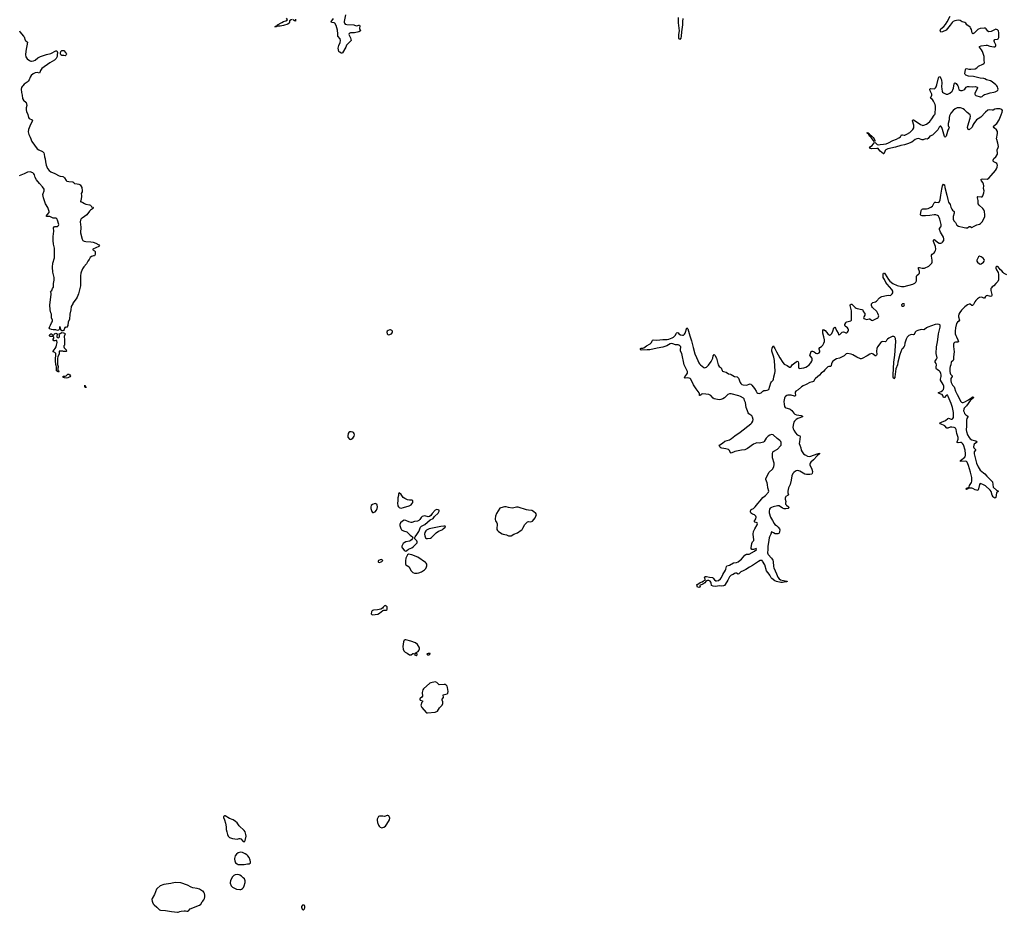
# Model space of a CAD drawing. Header units: inches. Extents: x 1449224 to 1618377, y 389895 to 532950.
# Tile 80 of 105: x 1565725 to 1588731, y 446550 to 467414. Entities that reach past the tile are written whole.
import ezdxf

# ---------------------------------------------------------------- set-up
doc = ezdxf.new("R2010")
doc.units = ezdxf.units.IN
doc.header["$MEASUREMENT"] = 0
for name, color, linetype in [('B5464', 7, 'Continuous'), ('B5465', 7, 'Continuous'), ('B5466', 7, 'Continuous'), ('B5474', 7, 'Continuous'), ('B5475', 7, 'Continuous'), ('B5476', 7, 'Continuous'), ('B5485', 7, 'Continuous'), ('B5486', 7, 'Continuous')]:
    doc.layers.add(name, color=color, linetype=linetype)

msp = doc.modelspace()

# ---------------------------------------------------------------- linework, layer by layer
at = {"layer": 'B5464', "color": 6, "elevation": 600}
msp.add_lwpolyline([(1570000, 447047), (1569930, 447092), (1569873, 447107), (1569770, 447119), (1569730, 447135), (1569645, 447185), (1569490, 447239), (1569356, 447244), (1569259, 447221), (1569090, 447199), (1569009, 447171), (1568936, 447110), (1568920, 447090), (1568878, 446970), (1568823, 446877), (1568815, 446850), (1568818, 446810), (1568826, 446790), (1568846, 446750), (1568865, 446725), (1568932, 446670), (1568990, 446610), (1569018, 446598), (1569130, 446589), (1569270, 446566), (1569410, 446550), (1569430, 446552), (1569470, 446569), (1569501, 446579), (1569570, 446586), (1569603, 446583), (1569630, 446575), (1569650, 446576), (1569670, 446588), (1569710, 446630), (1569730, 446643), (1569790, 446660), (1569930, 446715), (1569957, 446743), (1569988, 446792), (1570000, 446806)], dxfattribs=at)
at = {"layer": 'B5465', "color": 6, "elevation": 500}
for points in [[(1566763, 460000), (1566762, 459990), (1566776, 459950), (1566773, 459827), (1566771, 459809), (1566758, 459790), (1566756, 459770), (1566761, 459741), (1566810, 459698), (1566815, 459670), (1566810, 459658), (1566750, 459658), (1566730, 459666), (1566650, 459666), (1566645, 459655), (1566644, 459596), (1566617, 459543), (1566607, 459493), (1566611, 459351), (1566622, 459310), (1566622, 459290), (1566614, 459270), (1566614, 459230), (1566630, 459214), (1566642, 459190), (1566630, 459178), (1566606, 459190), (1566589, 459209), (1566589, 459290), (1566577, 459337), (1566569, 459350), (1566559, 459450), (1566569, 459610), (1566550, 459638), (1566506, 459650), (1566506, 459670), (1566554, 459726), (1566577, 459770), (1566589, 459810), (1566597, 459870), (1566595, 459910), (1566590, 459915), (1566570, 459918), (1566550, 459908), (1566526, 459910), (1566506, 459930), (1566506, 459950), (1566526, 459970), (1566526, 459990), (1566516, 460000)], [(1566595, 460000), (1566594, 459990), (1566610, 459982), (1566630, 459981), (1566650, 459992), (1566653, 460000)]]:
    msp.add_lwpolyline(points, dxfattribs=at)
for points in [[(1566810, 459035), (1566770, 459044), (1566748, 459050), (1566728, 459070), (1566750, 459082), (1566784, 459084), (1566810, 459091), (1566850, 459125), (1566870, 459125), (1566895, 459110), (1566911, 459090), (1566898, 459070), (1566850, 459041)], [(1567270, 458806), (1567262, 458822), (1567250, 458826), (1567246, 458870), (1567251, 458870), (1567252, 458852), (1567258, 458838), (1567270, 458834)]]:
    msp.add_lwpolyline(points, close=True, dxfattribs=at)
at = {"layer": 'B5466', "color": 6, "elevation": 500}
for points in [[(1565719, 467150), (1565729, 467130), (1565815, 467030), (1565827, 467010), (1565856, 466936), (1565870, 466919), (1565910, 466890), (1565865, 466675), (1565860, 466590), (1565868, 466548), (1565883, 466523), (1565902, 466502), (1565958, 466458), (1565985, 466445), (1566002, 466442), (1566050, 466451), (1566084, 466470), (1566150, 466519), (1566210, 466557), (1566350, 466599), (1566450, 466622), (1566570, 466684), (1566590, 466687), (1566612, 466650), (1566600, 466590), (1566599, 466550), (1566580, 466510), (1566536, 466470), (1566430, 466405), (1566243, 466270), (1566215, 466230), (1566199, 466181), (1566190, 466165), (1566130, 466177), (1566090, 466170), (1566043, 466150), (1565994, 466110), (1565970, 466070), (1565948, 466010), (1565925, 465975), (1565898, 465950), (1565830, 465904), (1565795, 465870), (1565781, 465850), (1565770, 465827), (1565763, 465790), (1565767, 465710), (1565780, 465650), (1565790, 465570), (1565813, 465530), (1565875, 465475), (1565888, 465450), (1565890, 465410), (1565879, 465350), (1565878, 465310), (1565888, 465270), (1565918, 465198), (1565934, 465130), (1565950, 465107), (1566013, 465070), (1566022, 465050), (1565974, 464966), (1565933, 464850), (1565926, 464794), (1565935, 464730), (1565968, 464668), (1566009, 464570), (1566132, 464392), (1566169, 464369), (1566259, 464330), (1566290, 464301), (1566300, 464270), (1566307, 464210), (1566321, 464161), (1566327, 464093), (1566342, 464010), (1566372, 463932), (1566410, 463889), (1566455, 463855), (1566550, 463820), (1566650, 463764), (1566670, 463757), (1566730, 463747), (1566750, 463737), (1566774, 463714), (1566810, 463658), (1566830, 463639), (1566871, 463629), (1566970, 463627), (1566990, 463611), (1566995, 463595), (1567005, 463585), (1567070, 463581), (1567110, 463572), (1567141, 463550), (1567157, 463530), (1567175, 463490), (1567186, 463410), (1567184, 463390), (1567160, 463350), (1567168, 463308), (1567169, 463271), (1567154, 463186), (1567143, 463170), (1567144, 463164), (1567150, 463158), (1567170, 463159), (1567204, 463144), (1567238, 463118), (1567270, 463101), (1567354, 463090), (1567380, 463080), (1567391, 463070), (1567403, 463043), (1567434, 463030), (1567442, 463022), (1567445, 463010), (1567426, 462990), (1567379, 462961), (1567359, 462941), (1567292, 462850), (1567182, 462778), (1567162, 462758), (1567144, 462730), (1567137, 462690), (1567154, 462566), (1567147, 462430), (1567186, 462286), (1567204, 462250), (1567230, 462235), (1567270, 462227), (1567390, 462221), (1567445, 462210), (1567505, 462190), (1567572, 462150), (1567591, 462130), (1567572, 462110), (1567434, 462050), (1567438, 462038), (1567453, 462033), (1567458, 462018), (1567473, 462013), (1567492, 461992), (1567492, 461928), (1567470, 461898), (1567450, 461898), (1567400, 461880), (1567370, 461858), (1567346, 461810), (1567315, 461770), (1567286, 461710), (1567225, 461635), (1567195, 461590), (1567158, 461510), (1567150, 461490), (1567143, 461430), (1567147, 461190), (1567114, 461070), (1567102, 461010), (1567070, 460926), (1567048, 460890), (1566966, 460790), (1566966, 460770), (1566925, 460710), (1566922, 460630), (1566897, 460530), (1566888, 460410), (1566859, 460350), (1566850, 460268), (1566830, 460226), (1566810, 460218), (1566790, 460226), (1566778, 460222), (1566764, 460170), (1566750, 460152), (1566730, 460138), (1566710, 460139), (1566689, 460170), (1566670, 460246), (1566653, 460227), (1566652, 460192), (1566644, 460170), (1566630, 460156), (1566610, 460152), (1566570, 460161), (1566510, 460162), (1566470, 460170), (1566429, 460190), (1566415, 460210), (1566419, 460230), (1566446, 460274), (1566467, 460330), (1566485, 460350), (1566493, 460370), (1566492, 460390), (1566470, 460448), (1566466, 460470), (1566469, 460530), (1566450, 460566), (1566436, 460630), (1566430, 460750), (1566461, 460990), (1566458, 461018), (1566447, 461050), (1566449, 461070), (1566473, 461087), (1566492, 461130), (1566515, 461165), (1566518, 461190), (1566512, 461250), (1566531, 461329), (1566531, 461391), (1566502, 461510), (1566490, 461630), (1566500, 461720), (1566535, 461845), (1566541, 461930), (1566542, 462070), (1566516, 462170), (1566505, 462250), (1566506, 462346), (1566520, 462470), (1566519, 462550), (1566530, 462576), (1566550, 462581), (1566590, 462579), (1566610, 462583), (1566630, 462602), (1566636, 462630), (1566610, 462725), (1566590, 462759), (1566570, 462773), (1566530, 462771), (1566510, 462775), (1566430, 462812), (1566390, 462816), (1566370, 462810), (1566349, 462810), (1566353, 462830), (1566366, 462850), (1566412, 462908), (1566417, 462930), (1566381, 463021), (1566330, 463113), (1566281, 463250), (1566267, 463330), (1566271, 463350), (1566295, 463410), (1566294, 463450), (1566258, 463510), (1566190, 463584), (1566121, 463670), (1566090, 463724), (1566070, 463790), (1566054, 463814), (1566032, 463832), (1565970, 463854), (1565910, 463850), (1565828, 463810), (1565713, 463767)], [(1566516, 460000), (1566510, 460006), (1566430, 460006), (1566418, 460030), (1566430, 460052), (1566451, 460071), (1566472, 460070), (1566494, 460050), (1566498, 460038), (1566510, 460034), (1566530, 460054), (1566538, 460070), (1566570, 460086), (1566602, 460070), (1566595, 460000)], [(1566653, 460000), (1566656, 460010), (1566655, 460035), (1566646, 460070), (1566670, 460079), (1566710, 460103), (1566750, 460098), (1566770, 460090), (1566790, 460070), (1566764, 460010), (1566763, 460000)]]:
    msp.add_lwpolyline(points, dxfattribs=at)
msp.add_lwpolyline([(1566790, 466570), (1566757, 466577), (1566710, 466573), (1566690, 466589), (1566680, 466610), (1566677, 466630), (1566688, 466671), (1566706, 466690), (1566730, 466696), (1566754, 466694), (1566798, 466650), (1566811, 466630), (1566816, 466610), (1566811, 466589)], close=True, dxfattribs=at)
at = {"layer": 'B5474', "color": 6, "elevation": 600}
for points in [[(1570510, 448809), (1570499, 448801), (1570491, 448790), (1570491, 448770), (1570514, 448714), (1570536, 448636), (1570547, 448550), (1570548, 448488), (1570568, 448430), (1570577, 448370), (1570595, 448330), (1570612, 448312), (1570630, 448300), (1570699, 448279), (1570810, 448262), (1570850, 448276), (1570870, 448276), (1570890, 448264), (1570950, 448203), (1570970, 448201), (1570986, 448214), (1570995, 448230), (1571014, 448330), (1571011, 448370), (1570992, 448430), (1570970, 448461), (1570855, 448570), (1570805, 448645), (1570770, 448676), (1570712, 448710), (1570624, 448744), (1570530, 448806)], [(1574330, 448815), (1574310, 448814), (1574250, 448793), (1574210, 448799), (1574130, 448796), (1574110, 448789), (1574090, 448762), (1574077, 448730), (1574074, 448706), (1574088, 448648), (1574111, 448591), (1574126, 448566), (1574150, 448541), (1574190, 448527), (1574230, 448537), (1574270, 448567), (1574305, 448610), (1574369, 448710), (1574374, 448754), (1574362, 448790), (1574349, 448809)], [(1570890, 447955), (1570830, 447938), (1570791, 447910), (1570759, 447870), (1570741, 447810), (1570741, 447790), (1570750, 447752), (1570771, 447710), (1570804, 447684), (1570830, 447671), (1570865, 447665), (1570890, 447668), (1570970, 447670), (1571050, 447684), (1571090, 447683), (1571110, 447698), (1571117, 447710), (1571119, 447730), (1571109, 447770), (1571084, 447830), (1571055, 447870), (1571030, 447894), (1570990, 447918), (1570930, 447946)], [(1570812, 447432), (1570770, 447430), (1570756, 447424), (1570730, 447409), (1570692, 447368), (1570654, 447290), (1570644, 447250), (1570646, 447230), (1570668, 447170), (1570698, 447138), (1570790, 447090), (1570870, 447082), (1570890, 447082), (1570910, 447088), (1570935, 447105), (1570952, 447130), (1570970, 447170), (1570992, 447250), (1570991, 447290), (1570986, 447310), (1570976, 447330), (1570950, 447358), (1570910, 447392), (1570870, 447416), (1570850, 447425)], [(1572350, 446719), (1572330, 446715), (1572313, 446690), (1572313, 446670), (1572325, 446625), (1572330, 446616), (1572350, 446611), (1572370, 446624), (1572388, 446652), (1572390, 446693), (1572380, 446710), (1572370, 446716)]]:
    msp.add_lwpolyline(points, close=True, dxfattribs=at)
msp.add_lwpolyline([(1570000, 446806), (1570030, 446841), (1570042, 446870), (1570050, 446910), (1570050, 446950), (1570045, 446990), (1570030, 447023), (1570010, 447041), (1570000, 447047)], dxfattribs=at)
at = {"layer": 'B5475', "color": 6, "elevation": 600}
for points in [[(1573470, 457784), (1573441, 457779), (1573417, 457763), (1573402, 457738), (1573390, 457690), (1573391, 457670), (1573396, 457656), (1573430, 457608), (1573450, 457599), (1573470, 457606), (1573510, 457635), (1573526, 457654), (1573540, 457680), (1573546, 457710), (1573541, 457741), (1573525, 457765), (1573510, 457776)], [(1574590, 456358), (1574582, 456350), (1574576, 456324), (1574577, 456290), (1574564, 456236), (1574564, 456170), (1574555, 456110), (1574564, 456050), (1574573, 456030), (1574592, 456012), (1574610, 456001), (1574637, 455997), (1574690, 456009), (1574826, 456054), (1574870, 456076), (1574890, 456095), (1574909, 456130), (1574915, 456150), (1574913, 456170), (1574890, 456183), (1574830, 456184), (1574790, 456190), (1574721, 456221), (1574686, 456246), (1574635, 456315)], [(1574030, 456102), (1574010, 456098), (1573970, 456084), (1573941, 456059), (1573927, 456030), (1573930, 455985), (1573955, 455915), (1573970, 455899), (1573990, 455896), (1574010, 455901), (1574030, 455912), (1574061, 455950), (1574079, 455990), (1574089, 456029), (1574079, 456070), (1574067, 456087), (1574050, 456099)], [(1577050, 456026), (1576970, 456004), (1576947, 455993), (1576903, 455937), (1576868, 455872), (1576844, 455810), (1576833, 455750), (1576832, 455730), (1576840, 455700), (1576875, 455650), (1576883, 455630), (1576884, 455610), (1576870, 455530), (1576877, 455497), (1576892, 455472), (1576912, 455452), (1576996, 455396), (1577025, 455385), (1577097, 455370), (1577150, 455349), (1577190, 455346), (1577210, 455353), (1577270, 455387), (1577358, 455422), (1577441, 455479), (1577462, 455498), (1577484, 455530), (1577530, 455616), (1577590, 455676), (1577610, 455682), (1577670, 455676), (1577711, 455689), (1577770, 455770), (1577788, 455810), (1577797, 455850), (1577788, 455870), (1577730, 455918), (1577690, 455940), (1577610, 455951), (1577570, 455961), (1577370, 456022), (1577330, 456023), (1577270, 456005), (1577230, 456000), (1577150, 456010), (1577090, 456024)], [(1575470, 455962), (1575434, 455946), (1575366, 455870), (1575335, 455825), (1575302, 455798), (1575270, 455796), (1575190, 455815), (1575130, 455801), (1575102, 455778), (1575071, 455730), (1575050, 455710), (1575024, 455696), (1574950, 455683), (1574890, 455658), (1574870, 455658), (1574815, 455675), (1574750, 455711), (1574710, 455715), (1574670, 455695), (1574621, 455650), (1574605, 455615), (1574607, 455590), (1574630, 455519), (1574650, 455491), (1574690, 455468), (1574770, 455445), (1574846, 455366), (1574901, 455330), (1574911, 455310), (1574906, 455290), (1574882, 455258), (1574850, 455235), (1574830, 455224), (1574750, 455209), (1574710, 455189), (1574688, 455170), (1574654, 455110), (1574651, 455090), (1574659, 455070), (1574710, 455014), (1574730, 454999), (1574750, 454995), (1574770, 455006), (1574810, 455042), (1574889, 455070), (1574930, 455098), (1574997, 455170), (1575009, 455190), (1575013, 455210), (1575005, 455230), (1574961, 455281), (1574957, 455310), (1574965, 455330), (1575002, 455378), (1575048, 455452), (1575090, 455556), (1575110, 455576), (1575190, 455615), (1575320, 455720), (1575390, 455756), (1575421, 455799), (1575502, 455878), (1575522, 455910), (1575528, 455930), (1575526, 455950), (1575500, 455960)], [(1575635, 455575), (1575562, 455570), (1575290, 455510), (1575230, 455486), (1575212, 455468), (1575191, 455430), (1575186, 455390), (1575194, 455350), (1575210, 455307), (1575230, 455291), (1575250, 455288), (1575322, 455298), (1575350, 455312), (1575417, 455383), (1575459, 455421), (1575510, 455458), (1575597, 455490), (1575623, 455517), (1575668, 455550), (1575678, 455570), (1575670, 455574)], [(1574810, 454919), (1574790, 454902), (1574748, 454830), (1574736, 454764), (1574739, 454690), (1574751, 454670), (1574822, 454622), (1574863, 454543), (1574910, 454496), (1574950, 454480), (1575010, 454479), (1575050, 454485), (1575113, 454510), (1575181, 454559), (1575213, 454590), (1575234, 454626), (1575238, 454650), (1575235, 454690), (1575226, 454710), (1575209, 454730), (1575031, 454851), (1574890, 454902)], [(1574170, 454793), (1574150, 454789), (1574112, 454770), (1574102, 454750), (1574104, 454744), (1574112, 454732), (1574130, 454726), (1574170, 454739), (1574189, 454750), (1574209, 454770), (1574202, 454782)], [(1574270, 453718), (1574250, 453715), (1574230, 453698), (1574221, 453679), (1574201, 453659), (1574161, 453639), (1574082, 453618), (1573993, 453613), (1573970, 453604), (1573954, 453590), (1573943, 453570), (1573939, 453530), (1573950, 453511), (1573970, 453504), (1574030, 453508), (1574090, 453522), (1574130, 453541), (1574210, 453605), (1574230, 453612), (1574290, 453612), (1574308, 453630), (1574314, 453646), (1574315, 453670), (1574308, 453690), (1574290, 453708)], [(1574750, 452918), (1574730, 452916), (1574712, 452908), (1574693, 452870), (1574681, 452761), (1574684, 452704), (1574702, 452662), (1574734, 452634), (1574776, 452610), (1574831, 452570), (1574855, 452565), (1574873, 452567), (1574910, 452597), (1574930, 452601), (1574954, 452594), (1574951, 452570), (1574970, 452557), (1574990, 452556), (1575010, 452567), (1575015, 452575), (1575009, 452589), (1574978, 452598), (1574966, 452610), (1575034, 452646), (1575052, 452668), (1575069, 452710), (1575069, 452730), (1575061, 452750), (1575018, 452810), (1574970, 452848), (1574866, 452886)], [(1575302, 452602), (1575270, 452602), (1575239, 452590), (1575250, 452569), (1575290, 452569), (1575318, 452590), (1575316, 452596)], [(1575430, 451939), (1575330, 451914), (1575310, 451904), (1575158, 451770), (1575146, 451750), (1575131, 451690), (1575134, 451606), (1575119, 451581), (1575090, 451555), (1575074, 451550), (1575072, 451530), (1575082, 451510), (1575090, 451505), (1575130, 451496), (1575138, 451490), (1575139, 451470), (1575117, 451443), (1575104, 451410), (1575100, 451390), (1575103, 451370), (1575120, 451340), (1575221, 451221), (1575230, 451214), (1575250, 451210), (1575430, 451228), (1575487, 451253), (1575514, 451290), (1575535, 451330), (1575595, 451390), (1575609, 451430), (1575615, 451470), (1575594, 451510), (1575597, 451530), (1575629, 451570), (1575618, 451630), (1575650, 451645), (1575710, 451656), (1575726, 451674), (1575734, 451710), (1575723, 451803), (1575710, 451837), (1575690, 451861), (1575670, 451872), (1575643, 451877), (1575530, 451870), (1575510, 451879), (1575470, 451924)]]:
    msp.add_lwpolyline(points, close=True, dxfattribs=at)
at = {"layer": 'B5476', "color": 6, "elevation": 500}
for points in [[(1573338, 467530), (1573310, 467370), (1573310, 467350), (1573317, 467330), (1573332, 467312), (1573370, 467300), (1573530, 467292), (1573590, 467273), (1573623, 467276), (1573650, 467288), (1573667, 467287), (1573672, 467272), (1573667, 467207), (1573688, 467150), (1573650, 467128), (1573550, 467107), (1573455, 467105), (1573425, 467090), (1573418, 467070), (1573421, 467050), (1573456, 466990), (1573470, 466930), (1573362, 466818), (1573345, 466770), (1573270, 466639), (1573250, 466629), (1573234, 466634), (1573210, 466655), (1573190, 466655), (1573179, 466670), (1573170, 466752), (1573184, 466810), (1573217, 466884), (1573220, 466930), (1573210, 466970), (1573155, 467030), (1573156, 467084), (1573149, 467170), (1573118, 467278), (1573090, 467332), (1573070, 467344), (1573012, 467352), (1573004, 467364), (1573015, 467390), (1573061, 467439)], [(1572090, 467417), (1572070, 467412), (1572030, 467390), (1572028, 467350), (1572019, 467330), (1571990, 467306), (1571890, 467280), (1571810, 467265), (1571737, 467263), (1571724, 467256), (1571725, 467250), (1571706, 467246), (1571685, 467250), (1571704, 467256), (1571710, 467265), (1571716, 467264), (1571718, 467270), (1571742, 467278), (1571750, 467290), (1571850, 467352), (1571887, 467370), (1571947, 467390), (1571982, 467410), (1571958, 467450)], [(1572172, 467428), (1572173, 467390), (1572170, 467382), (1572150, 467390), (1572114, 467414)]]:
    msp.add_lwpolyline(points, dxfattribs=at)
at = {"layer": 'B5476', "color": 6, "elevation": 600}
msp.add_lwpolyline([(1574370, 460161), (1574332, 460150), (1574310, 460135), (1574305, 460110), (1574310, 460074), (1574330, 460052), (1574350, 460046), (1574410, 460071), (1574430, 460091), (1574437, 460110), (1574435, 460130), (1574419, 460150), (1574390, 460161)], close=True, dxfattribs=at)
at = {"layer": 'B5485', "color": 6, "elevation": 500}
for points in [[(1586096, 460000), (1586030, 459970), (1586004, 459950), (1585987, 459930), (1585970, 459899), (1585953, 459887), (1585890, 459890), (1585870, 459882), (1585850, 459866), (1585772, 459770), (1585752, 459730), (1585745, 459670), (1585750, 459590), (1585743, 459570), (1585730, 459554), (1585710, 459560), (1585670, 459595), (1585650, 459605), (1585630, 459609), (1585590, 459593), (1585526, 459554), (1585410, 459496), (1585390, 459490), (1585370, 459490), (1585287, 459527), (1585190, 459582), (1585150, 459596), (1585070, 459611), (1585035, 459605), (1584986, 459554), (1584961, 459539), (1584878, 459502), (1584810, 459484), (1584751, 459450), (1584728, 459430), (1584710, 459407), (1584695, 459370), (1584687, 459330), (1584675, 459310), (1584630, 459305), (1584610, 459297), (1584538, 459230), (1584505, 459190), (1584452, 459150), (1584410, 459104), (1584321, 459030), (1584301, 459010), (1584270, 458960), (1584250, 458951), (1584190, 458937), (1584103, 458890), (1584030, 458857), (1583990, 458831), (1583914, 458766), (1583861, 458730), (1583847, 458710), (1583843, 458690), (1583850, 458630), (1583842, 458618), (1583830, 458613), (1583750, 458640), (1583670, 458634), (1583650, 458629), (1583616, 458610), (1583601, 458590), (1583593, 458570), (1583582, 458490), (1583585, 458425), (1583595, 458375), (1583610, 458353), (1583630, 458343), (1583710, 458322), (1583731, 458311), (1583763, 458283), (1583810, 458214), (1583833, 458193), (1583879, 458179), (1583984, 458164), (1584017, 458150), (1584013, 458130), (1583908, 458092), (1583870, 458067), (1583830, 458030), (1583817, 458010), (1583805, 457975), (1583792, 457890), (1583798, 457850), (1583810, 457817), (1583850, 457756), (1583890, 457714), (1583952, 457690), (1583964, 457670), (1583942, 457550), (1583940, 457510), (1583950, 457469), (1583980, 457410), (1583988, 457350), (1584006, 457310), (1584042, 457270), (1584080, 457240), (1584130, 457214), (1584170, 457205), (1584210, 457214), (1584356, 457270), (1584410, 457279), (1584416, 457270), (1584360, 457220), (1584272, 457130), (1584207, 457073), (1584192, 457050), (1584188, 457030), (1584191, 457010), (1584231, 456910), (1584246, 456850), (1584245, 456810), (1584236, 456790), (1584190, 456783), (1584110, 456783), (1584070, 456790), (1583950, 456862), (1583910, 456875), (1583871, 456871), (1583850, 456862), (1583810, 456831), (1583790, 456805), (1583763, 456750), (1583751, 456650), (1583728, 456550), (1583692, 456470), (1583673, 456393), (1583674, 456354), (1583689, 456310), (1583681, 456299), (1583630, 456270), (1583616, 456250), (1583609, 456230), (1583609, 456210), (1583624, 456150), (1583618, 456110), (1583622, 456090), (1583643, 456063), (1583691, 456030), (1583703, 456010), (1583678, 455990), (1583630, 455980), (1583590, 455981), (1583550, 455999), (1583470, 456049), (1583430, 456053), (1583331, 456031), (1583290, 456014), (1583264, 455996), (1583247, 455970), (1583240, 455930), (1583240, 455890), (1583270, 455790), (1583318, 455710), (1583355, 455635), (1583370, 455617), (1583409, 455590), (1583450, 455550), (1583479, 455510), (1583485, 455490), (1583479, 455441), (1583470, 455415), (1583457, 455403), (1583443, 455397), (1583410, 455393), (1583379, 455399), (1583339, 455419), (1583310, 455439), (1583290, 455442), (1583276, 455390), (1583246, 455330), (1583237, 455303), (1583224, 455196), (1583206, 455110), (1583205, 455030), (1583197, 454950), (1583202, 454930), (1583214, 454910), (1583290, 454829), (1583320, 454780), (1583330, 454750), (1583337, 454637), (1583344, 454604), (1583410, 454459), (1583421, 454421), (1583440, 454380), (1583468, 454348), (1583503, 454323), (1583570, 454302), (1583655, 454290), (1583656, 454284), (1583644, 454276), (1583630, 454278), (1583550, 454261), (1583510, 454259), (1583410, 454280), (1583370, 454295), (1583299, 454350), (1583282, 454370), (1583252, 454432), (1583236, 454456), (1583171, 454530), (1583135, 454670), (1583080, 454760), (1583070, 454771), (1583050, 454777), (1583030, 454774), (1582990, 454752), (1582850, 454658), (1582780, 454620), (1582690, 454560), (1582630, 454530), (1582572, 454508), (1582530, 454464), (1582510, 454453), (1582470, 454481), (1582450, 454481), (1582427, 454470), (1582397, 454443), (1582350, 454428), (1582330, 454416), (1582308, 454392), (1582270, 454315), (1582210, 454210), (1582190, 454191), (1582170, 454182), (1582130, 454170), (1582070, 454182), (1581987, 454167), (1581926, 454170), (1581889, 454190), (1581883, 454250), (1581876, 454270), (1581861, 454290), (1581830, 454302), (1581796, 454304), (1581779, 454301), (1581756, 454284), (1581730, 454248), (1581690, 454220), (1581670, 454210), (1581623, 454197), (1581615, 454190), (1581622, 454170), (1581613, 454150), (1581590, 454141), (1581565, 454150), (1581544, 454204), (1581538, 454210), (1581570, 454221), (1581621, 454259), (1581670, 454275), (1581703, 454297), (1581738, 454310), (1581740, 454340), (1581729, 454370), (1581739, 454390), (1581750, 454396), (1581770, 454402), (1581840, 454380), (1581910, 454373), (1581930, 454359), (1581962, 454322), (1581990, 454300), (1582010, 454295), (1582052, 454308), (1582097, 454343), (1582122, 454378), (1582151, 454450), (1582216, 454544), (1582227, 454573), (1582240, 454630), (1582250, 454646), (1582310, 454661), (1582405, 454715), (1582473, 454727), (1582510, 454742), (1582562, 454778), (1582594, 454806), (1582670, 454900), (1582690, 454916), (1582710, 454921), (1582770, 454918), (1582892, 454990), (1582938, 455030), (1582935, 455050), (1582931, 455051), (1582917, 455043), (1582870, 455030), (1582833, 455033), (1582818, 455050), (1582815, 455070), (1582832, 455170), (1582850, 455206), (1582876, 455244), (1582881, 455259), (1582866, 455390), (1582870, 455450), (1582903, 455517), (1582959, 455610), (1582966, 455630), (1582955, 455650), (1582930, 455662), (1582899, 455670), (1582888, 455688), (1582927, 455750), (1582930, 455790), (1582922, 455810), (1582909, 455829), (1582897, 455837), (1582850, 455854), (1582825, 455870), (1582809, 455890), (1582800, 455910), (1582799, 455930), (1582810, 455958), (1582830, 455972), (1582870, 455992), (1582910, 456028), (1582970, 456109), (1583024, 456170), (1583090, 456242), (1583148, 456292), (1583221, 456370), (1583227, 456393), (1583207, 456473), (1583197, 456550), (1583188, 456590), (1583157, 456670), (1583156, 456690), (1583194, 456746), (1583230, 456827), (1583321, 456919), (1583348, 456972), (1583352, 457010), (1583350, 457050), (1583316, 457170), (1583312, 457268), (1583323, 457310), (1583344, 457330), (1583430, 457379), (1583502, 457450), (1583514, 457470), (1583519, 457490), (1583518, 457530), (1583510, 457555), (1583490, 457581), (1583422, 457622), (1583330, 457707), (1583290, 457716), (1583250, 457706), (1583210, 457680), (1583170, 457633), (1583123, 457557), (1583101, 457539), (1583010, 457519), (1582950, 457520), (1582910, 457509), (1582870, 457489), (1582729, 457390), (1582670, 457362), (1582590, 457354), (1582438, 457322), (1582350, 457284), (1582330, 457292), (1582308, 457348), (1582287, 457367), (1582226, 457386), (1582130, 457397), (1582106, 457406), (1582084, 457430), (1582074, 457450), (1582072, 457470), (1582081, 457479), (1582150, 457518), (1582201, 457559), (1582310, 457596), (1582358, 457622), (1582433, 457690), (1582557, 457770), (1582812, 457968), (1582833, 457990), (1582853, 458027), (1582862, 458070), (1582850, 458125), (1582831, 458151), (1582761, 458201), (1582743, 458223), (1582730, 458270), (1582698, 458350), (1582685, 458465), (1582663, 458510), (1582651, 458550), (1582636, 458570), (1582567, 458610), (1582530, 458625), (1582350, 458672), (1582310, 458668), (1582272, 458650), (1582245, 458630), (1582190, 458573), (1582152, 458550), (1582110, 458536), (1582070, 458530), (1582030, 458534), (1581954, 458554), (1581928, 458570), (1581875, 458630), (1581830, 458652), (1581690, 458668), (1581661, 458659), (1581638, 458642), (1581630, 458627), (1581610, 458628), (1581606, 458670), (1581600, 458690), (1581530, 458783), (1581470, 458880), (1581408, 459008), (1581390, 459025), (1581370, 459034), (1581330, 459039), (1581276, 459036), (1581261, 459041), (1581255, 459050), (1581264, 459070), (1581315, 459125), (1581326, 459150), (1581329, 459170), (1581326, 459190), (1581286, 459286), (1581250, 459350), (1581193, 459610), (1581169, 459670), (1581166, 459710), (1581172, 459750), (1581171, 459770), (1581153, 459793), (1581130, 459808), (1581110, 459815), (1581050, 459816), (1580990, 459838), (1580950, 459842), (1580925, 459835), (1580845, 459790), (1580750, 459757), (1580621, 459739), (1580450, 459697), (1580390, 459701), (1580250, 459689), (1580227, 459707), (1580229, 459730), (1580250, 459739), (1580283, 459737), (1580310, 459745), (1580369, 459790), (1580459, 459841), (1580481, 459859), (1580510, 459912), (1580529, 459931), (1580610, 459921), (1580750, 459939), (1580850, 459939), (1580893, 459947), (1580970, 459974), (1581004, 459996), (1581008, 460000)], [(1581391, 460000), (1581424, 459910), (1581458, 459750), (1581501, 459601), (1581536, 459516), (1581574, 459450), (1581595, 459390), (1581606, 459370), (1581630, 459345), (1581710, 459284), (1581730, 459277), (1581750, 459281), (1581770, 459294), (1581818, 459342), (1581879, 459421), (1581918, 459502), (1581930, 459556), (1581950, 459587), (1581970, 459575), (1582004, 459504), (1582043, 459343), (1582070, 459307), (1582114, 459274), (1582138, 459218), (1582150, 459199), (1582170, 459188), (1582234, 459174), (1582290, 459136), (1582330, 459131), (1582350, 459123), (1582390, 459095), (1582430, 459075), (1582490, 459065), (1582517, 459037), (1582563, 458930), (1582577, 458910), (1582600, 458890), (1582630, 458881), (1582707, 458873), (1582730, 458877), (1582770, 458897), (1582790, 458899), (1582810, 458892), (1582830, 458874), (1582894, 458794), (1582930, 458728), (1582950, 458702), (1582970, 458686), (1583010, 458679), (1583030, 458681), (1583050, 458691), (1583090, 458730), (1583110, 458744), (1583150, 458750), (1583190, 458751), (1583230, 458770), (1583277, 458924), (1583292, 458948), (1583331, 458989), (1583339, 459010), (1583348, 459070), (1583371, 459149), (1583375, 459190), (1583361, 459450), (1583344, 459524), (1583301, 459670), (1583301, 459690), (1583310, 459740), (1583330, 459790), (1583370, 459732), (1583407, 459650), (1583488, 459508), (1583558, 459398), (1583590, 459365), (1583659, 459330), (1583710, 459290), (1583730, 459290), (1583750, 459306), (1583777, 459343), (1583870, 459417), (1583890, 459429), (1583907, 459427), (1583917, 459417), (1583926, 459386), (1583920, 459310), (1583921, 459290), (1583931, 459271), (1583950, 459264), (1583990, 459265), (1584050, 459275), (1584090, 459290), (1584130, 459314), (1584170, 459349), (1584210, 459390), (1584237, 459430), (1584244, 459450), (1584242, 459490), (1584232, 459512), (1584200, 459550), (1584191, 459570), (1584194, 459590), (1584222, 459658), (1584234, 459666), (1584250, 459666), (1584270, 459660), (1584290, 459650), (1584330, 459616), (1584350, 459608), (1584370, 459609), (1584390, 459619), (1584406, 459630), (1584420, 459650), (1584418, 459670), (1584403, 459710), (1584404, 459730), (1584419, 459750), (1584462, 459778), (1584492, 459810), (1584512, 459850), (1584527, 459893), (1584529, 459931), (1584514, 460000)], [(1586472, 460000), (1586462, 459990), (1586440, 459950), (1586405, 459850), (1586396, 459790), (1586390, 459773), (1586350, 459732), (1586337, 459710), (1586292, 459592), (1586241, 459410), (1586235, 459345), (1586200, 459250), (1586177, 459070), (1586170, 459048), (1586150, 459023), (1586135, 459055), (1586135, 459115), (1586152, 459412), (1586172, 459570), (1586195, 459890), (1586186, 459966), (1586170, 459995), (1586163, 460000)], [(1587611, 460000), (1587647, 459930), (1587662, 459890), (1587650, 459879), (1587590, 459875), (1587571, 459869), (1587551, 459850), (1587547, 459833), (1587546, 459774), (1587562, 459650), (1587541, 459530), (1587545, 459470), (1587537, 459450), (1587490, 459410), (1587483, 459350), (1587464, 459310), (1587458, 459270), (1587458, 459190), (1587465, 459150), (1587476, 459130), (1587512, 459090), (1587513, 459073), (1587485, 459030), (1587480, 459010), (1587481, 458970), (1587493, 458930), (1587519, 458870), (1587559, 458830), (1587571, 458811), (1587590, 458732), (1587628, 458650), (1587678, 458570), (1587710, 458495), (1587730, 458474), (1587750, 458466), (1587770, 458466), (1587810, 458479), (1587893, 458527), (1587970, 458586), (1587990, 458595), (1588012, 458592), (1588002, 458570), (1587943, 458517), (1587848, 458390), (1587794, 458330), (1587783, 458310), (1587781, 458270), (1587790, 458238), (1587804, 458210), (1587830, 458179), (1587878, 458150), (1587882, 458130), (1587856, 458090), (1587847, 458053), (1587848, 457910), (1587839, 457830), (1587844, 457790), (1587874, 457710), (1587908, 457648), (1587934, 457614), (1587970, 457591), (1588066, 457570), (1588094, 457550), (1588079, 457530), (1588030, 457490), (1588018, 457470), (1588012, 457432), (1588021, 457410), (1588060, 457370), (1588055, 457350), (1588030, 457310), (1588025, 457270), (1588085, 457045), (1588119, 456959), (1588166, 456886), (1588243, 456823), (1588279, 456799), (1588321, 456741), (1588370, 456701), (1588442, 456630), (1588454, 456610), (1588474, 456490), (1588550, 456416), (1588598, 456390), (1588548, 456352), (1588530, 456249), (1588510, 456233), (1588490, 456243), (1588470, 456262), (1588450, 456299), (1588423, 456383), (1588401, 456421), (1588295, 456515), (1588230, 456553), (1588190, 456568), (1588170, 456570), (1588151, 456549), (1588129, 456450), (1588110, 456406), (1588050, 456424), (1587996, 456456), (1587970, 456463), (1587895, 456465), (1587883, 456457), (1587881, 456450), (1587851, 456430), (1587840, 456440), (1587835, 456450), (1587850, 456465), (1587898, 456482), (1587907, 456493), (1587920, 456530), (1587963, 456597), (1587972, 456630), (1587975, 456670), (1587970, 456710), (1587940, 456840), (1587895, 456990), (1587865, 457070), (1587850, 457089), (1587830, 457094), (1587705, 457090), (1587711, 457110), (1587807, 457190), (1587820, 457210), (1587826, 457230), (1587828, 457270), (1587820, 457350), (1587777, 457477), (1587755, 457510), (1587730, 457529), (1587705, 457535), (1587650, 457526), (1587630, 457530), (1587626, 457550), (1587653, 457610), (1587655, 457650), (1587623, 457743), (1587610, 457835), (1587591, 457870), (1587563, 457883), (1587508, 457892), (1587470, 457887), (1587410, 457869), (1587390, 457868), (1587339, 457919), (1587240, 457970), (1587228, 457990), (1587261, 458010), (1587355, 458045), (1587410, 458096), (1587430, 458099), (1587490, 458075), (1587510, 458078), (1587529, 458090), (1587542, 458118), (1587546, 458194), (1587545, 458235), (1587523, 458350), (1587490, 458445), (1587441, 458550), (1587423, 458610), (1587410, 458634), (1587390, 458641), (1587370, 458628), (1587330, 458586), (1587310, 458585), (1587293, 458630), (1587276, 458650), (1587250, 458664), (1587214, 458674), (1587187, 458690), (1587217, 458710), (1587254, 458726), (1587290, 458750), (1587310, 458773), (1587321, 458810), (1587315, 458850), (1587301, 458890), (1587242, 458990), (1587240, 459010), (1587254, 459074), (1587252, 459112), (1587246, 459146), (1587230, 459180), (1587210, 459209), (1587147, 459247), (1587140, 459260), (1587137, 459290), (1587144, 459350), (1587137, 459377), (1587115, 459410), (1587112, 459430), (1587150, 459480), (1587160, 459510), (1587140, 459610), (1587146, 459770), (1587168, 459888), (1587182, 460000)]]:
    msp.add_lwpolyline(points, dxfattribs=at)
at = {"layer": 'B5486', "color": 6, "elevation": 500}
for points in [[(1584514, 460000), (1584494, 460086), (1584493, 460147), (1584505, 460170), (1584510, 460172), (1584543, 460150), (1584610, 460072), (1584650, 460044), (1584670, 460050), (1584699, 460081), (1584724, 460130), (1584750, 460215), (1584770, 460224), (1584790, 460204), (1584813, 460150), (1584846, 460090), (1584857, 460057), (1584868, 460048), (1584890, 460053), (1584946, 460110), (1584970, 460119), (1584994, 460114), (1585030, 460093), (1585050, 460095), (1585071, 460110), (1585085, 460130), (1585091, 460150), (1585091, 460170), (1585084, 460190), (1585070, 460212), (1585014, 460254), (1585005, 460270), (1585004, 460290), (1585026, 460330), (1585038, 460342), (1585053, 460350), (1585144, 460376), (1585160, 460390), (1585164, 460456), (1585159, 460610), (1585131, 460730), (1585132, 460750), (1585150, 460767), (1585170, 460761), (1585185, 460750), (1585248, 460688), (1585270, 460674), (1585290, 460665), (1585403, 460643), (1585416, 460636), (1585422, 460630), (1585430, 460590), (1585470, 460550), (1585474, 460530), (1585469, 460510), (1585448, 460472), (1585444, 460450), (1585452, 460430), (1585470, 460418), (1585510, 460410), (1585570, 460424), (1585590, 460419), (1585630, 460388), (1585650, 460385), (1585764, 460436), (1585782, 460450), (1585793, 460470), (1585796, 460490), (1585793, 460510), (1585778, 460550), (1585750, 460590), (1585650, 460690), (1585636, 460710), (1585628, 460732), (1585630, 460771), (1585643, 460790), (1585658, 460802), (1585719, 460821), (1585745, 460835), (1585817, 460910), (1585841, 460930), (1585870, 460946), (1585975, 460970), (1586014, 460974), (1586070, 460970), (1586083, 460977), (1586113, 461007), (1586125, 461030), (1586129, 461050), (1586126, 461070), (1586104, 461110), (1586052, 461172), (1585992, 461230), (1585962, 461270), (1585930, 461345), (1585904, 461390), (1585899, 461410), (1585900, 461470), (1585910, 461491), (1585930, 461491), (1585950, 461468), (1586024, 461344), (1586059, 461299), (1586130, 461250), (1586230, 461199), (1586330, 461178), (1586390, 461178), (1586590, 461235), (1586641, 461259), (1586662, 461278), (1586678, 461310), (1586678, 461410), (1586690, 461435), (1586734, 461470), (1586749, 461491), (1586752, 461510), (1586748, 461530), (1586726, 461590), (1586724, 461610), (1586730, 461622), (1586750, 461621), (1586810, 461603), (1586870, 461610), (1586965, 461650), (1587010, 461688), (1587035, 461725), (1587044, 461750), (1587049, 461790), (1587030, 461890), (1587033, 461910), (1587048, 461930), (1587090, 461965), (1587110, 461990), (1587123, 462017), (1587129, 462050), (1587124, 462110), (1587080, 462230), (1587079, 462250), (1587086, 462274), (1587090, 462276), (1587110, 462270), (1587173, 462210), (1587210, 462187), (1587250, 462189), (1587270, 462198), (1587290, 462212), (1587316, 462250), (1587319, 462290), (1587309, 462330), (1587290, 462370), (1587238, 462450), (1587217, 462510), (1587219, 462530), (1587247, 462570), (1587256, 462590), (1587258, 462630), (1587224, 462750), (1587209, 462789), (1587190, 462821), (1587170, 462839), (1587130, 462855), (1587090, 462854), (1586990, 462834), (1586889, 462829), (1586811, 462831), (1586790, 462836), (1586775, 462850), (1586790, 462951), (1586796, 462970), (1586810, 462984), (1586830, 462990), (1586910, 462992), (1586950, 463003), (1587017, 463030), (1587050, 463054), (1587091, 463130), (1587110, 463148), (1587130, 463151), (1587190, 463138), (1587210, 463146), (1587230, 463203), (1587251, 463310), (1587270, 463450), (1587290, 463528), (1587310, 463568), (1587330, 463550), (1587340, 463490), (1587391, 463311), (1587411, 463210), (1587427, 463150), (1587470, 463095), (1587485, 463030), (1587504, 462984), (1587522, 462962), (1587562, 462930), (1587560, 462890), (1587535, 462810), (1587537, 462750), (1587551, 462711), (1587593, 462670), (1587621, 462610), (1587658, 462590), (1587790, 462554), (1587830, 462549), (1587860, 462550), (1587870, 462552), (1587910, 462579), (1587930, 462579), (1587970, 462558), (1588030, 462585), (1588090, 462622), (1588150, 462638), (1588178, 462650), (1588202, 462670), (1588217, 462690), (1588275, 462805), (1588276, 462850), (1588271, 462930), (1588253, 462970), (1588230, 463000), (1588140, 463080), (1588121, 463110), (1588121, 463190), (1588106, 463250), (1588106, 463274), (1588116, 463284), (1588190, 463273), (1588210, 463276), (1588230, 463296), (1588255, 463370), (1588259, 463410), (1588246, 463470), (1588250, 463530), (1588245, 463570), (1588230, 463608), (1588199, 463650), (1588189, 463670), (1588193, 463687), (1588226, 463694), (1588330, 463690), (1588370, 463712), (1588425, 463770), (1588524, 463890), (1588549, 463930), (1588566, 463970), (1588571, 464010), (1588565, 464030), (1588553, 464050), (1588531, 464070), (1588490, 464090), (1588468, 464110), (1588468, 464130), (1588475, 464150), (1588490, 464170), (1588534, 464210), (1588570, 464270), (1588574, 464310), (1588563, 464350), (1588564, 464370), (1588589, 464430), (1588592, 464450), (1588583, 464530), (1588553, 464610), (1588551, 464630), (1588573, 464750), (1588570, 464801), (1588550, 464840), (1588495, 464890), (1588482, 464910), (1588486, 464930), (1588554, 464990), (1588610, 465076), (1588660, 465190), (1588681, 465250), (1588686, 465290), (1588672, 465312), (1588628, 465328), (1588550, 465331), (1588510, 465325), (1588470, 465301), (1588450, 465296), (1588390, 465309), (1588350, 465297), (1588290, 465249), (1588181, 465139), (1588120, 465100), (1588085, 465070), (1588021, 464990), (1587998, 464950), (1587978, 464902), (1587910, 464841), (1587890, 464851), (1587879, 464870), (1587874, 464894), (1587880, 464930), (1587935, 465115), (1587938, 465158), (1587930, 465190), (1587864, 465244), (1587799, 465310), (1587770, 465330), (1587730, 465348), (1587710, 465352), (1587670, 465354), (1587629, 465350), (1587582, 465330), (1587535, 465290), (1587482, 465230), (1587449, 465170), (1587439, 465130), (1587443, 465070), (1587419, 464990), (1587423, 464943), (1587444, 464890), (1587437, 464870), (1587409, 464830), (1587390, 464745), (1587370, 464695), (1587350, 464667), (1587330, 464681), (1587288, 464850), (1587272, 464892), (1587250, 464924), (1587230, 464923), (1587210, 464903), (1587177, 464843), (1587100, 464760), (1587050, 464718), (1586990, 464689), (1586950, 464640), (1586930, 464625), (1586890, 464632), (1586833, 464607), (1586810, 464606), (1586730, 464635), (1586690, 464629), (1586649, 464611), (1586570, 464550), (1586470, 464509), (1586398, 464490), (1586310, 464476), (1586190, 464434), (1586010, 464398), (1585966, 464374), (1585947, 464353), (1585936, 464330), (1585927, 464293), (1585919, 464281), (1585910, 464275), (1585830, 464344), (1585802, 464382), (1585780, 464400), (1585750, 464406), (1585630, 464399), (1585602, 464402), (1585584, 464410), (1585607, 464450), (1585647, 464473), (1585690, 464536), (1585710, 464547), (1585758, 464498), (1585787, 464487), (1585830, 464498), (1585910, 464501), (1585970, 464515), (1586024, 464536), (1586126, 464590), (1586210, 464619), (1586270, 464650), (1586304, 464676), (1586330, 464725), (1586350, 464726), (1586390, 464716), (1586410, 464718), (1586450, 464735), (1586523, 464777), (1586597, 464850), (1586619, 464890), (1586621, 464910), (1586617, 464950), (1586585, 465050), (1586590, 465071), (1586610, 465070), (1586650, 465050), (1586770, 464962), (1586810, 464945), (1586830, 464942), (1586850, 464945), (1586910, 464970), (1586946, 464994), (1586988, 465032), (1587041, 465099), (1587090, 465185), (1587110, 465201), (1587115, 465210), (1587124, 465350), (1587123, 465390), (1587115, 465430), (1587078, 465510), (1587050, 465546), (1587015, 465570), (1587006, 465590), (1587035, 465645), (1587038, 465670), (1587033, 465690), (1587002, 465750), (1586993, 465790), (1587010, 465802), (1587090, 465795), (1587110, 465806), (1587121, 465819), (1587137, 465843), (1587154, 465890), (1587190, 466054), (1587210, 466084), (1587230, 466077), (1587250, 466043), (1587261, 466010), (1587268, 465930), (1587266, 465854), (1587272, 465790), (1587282, 465742), (1587290, 465723), (1587310, 465702), (1587370, 465672), (1587409, 465671), (1587430, 465678), (1587461, 465699), (1587510, 465747), (1587530, 465777), (1587545, 465810), (1587563, 465917), (1587570, 465932), (1587585, 465935), (1587610, 465919), (1587645, 465870), (1587655, 465850), (1587660, 465810), (1587670, 465784), (1587690, 465766), (1587710, 465759), (1587750, 465761), (1587785, 465775), (1587808, 465792), (1587843, 465837), (1587870, 465852), (1587910, 465855), (1587990, 465845), (1588050, 465850), (1588098, 465838), (1588106, 465830), (1588104, 465810), (1588047, 465710), (1588042, 465690), (1588045, 465670), (1588054, 465654), (1588065, 465645), (1588170, 465610), (1588190, 465610), (1588210, 465618), (1588248, 465652), (1588270, 465663), (1588330, 465677), (1588397, 465703), (1588490, 465720), (1588521, 465730), (1588564, 465750), (1588580, 465770), (1588584, 465790), (1588581, 465810), (1588570, 465844), (1588554, 465870), (1588530, 465895), (1588450, 465959), (1588410, 465981), (1588313, 466010), (1588274, 466034), (1588250, 466042), (1588170, 466046), (1588010, 466083), (1587897, 466097), (1587830, 466120), (1587817, 466130), (1587808, 466150), (1587824, 466250), (1587834, 466266), (1587850, 466272), (1587899, 466259), (1587950, 466254), (1588054, 466266), (1588090, 466287), (1588129, 466331), (1588226, 466374), (1588253, 466390), (1588271, 466409), (1588260, 466470), (1588264, 466510), (1588259, 466550), (1588225, 466670), (1588200, 466710), (1588149, 466770), (1588150, 466790), (1588190, 466806), (1588310, 466817), (1588330, 466817), (1588390, 466797), (1588490, 466778), (1588510, 466780), (1588529, 466790), (1588535, 466810), (1588531, 466830), (1588502, 466890), (1588494, 466910), (1588493, 466930), (1588510, 466952), (1588570, 466958), (1588590, 466967), (1588605, 466995), (1588607, 467110), (1588592, 467150), (1588570, 467177), (1588550, 467188), (1588530, 467190), (1588421, 467139), (1588370, 467131), (1588344, 467144), (1588310, 467197), (1588290, 467213), (1588257, 467217), (1588170, 467207), (1588130, 467196), (1588110, 467184), (1588030, 467100), (1588006, 467086), (1587990, 467090), (1587983, 467103), (1587963, 467183), (1587945, 467225), (1587930, 467240), (1587855, 467290), (1587830, 467332), (1587812, 467350), (1587750, 467365), (1587696, 467396), (1587650, 467400), (1587578, 467390), (1587537, 467370), (1587513, 467347), (1587470, 467283), (1587370, 467172), (1587290, 467131), (1587250, 467120), (1587234, 467150), (1587250, 467202), (1587322, 467258), (1587359, 467301), (1587396, 467364), (1587464, 467496)], [(1581219, 467441), (1581212, 467372), (1581212, 467290), (1581189, 467130), (1581184, 467030), (1581170, 466984), (1581150, 466953), (1581130, 466979), (1581127, 467010), (1581128, 467070), (1581143, 467150), (1581120, 467340), (1581115, 467465)], [(1588790, 461453), (1588725, 461485), (1588702, 461502), (1588670, 461545), (1588644, 461564), (1588614, 461610), (1588590, 461635), (1588570, 461648), (1588550, 461647), (1588535, 461630), (1588532, 461610), (1588547, 461567), (1588584, 461504), (1588595, 461455), (1588599, 461330), (1588583, 461297), (1588530, 461250), (1588483, 461197), (1588449, 461170), (1588430, 461150), (1588420, 461130), (1588415, 461085), (1588437, 460990), (1588437, 460970), (1588430, 460952), (1588410, 460946), (1588330, 460964), (1588310, 460963), (1588293, 460947), (1588270, 460904), (1588250, 460905), (1588222, 460922), (1588190, 460930), (1588150, 460918), (1588108, 460890), (1588067, 460853), (1588042, 460818), (1588010, 460753), (1587990, 460733), (1587970, 460736), (1587930, 460761), (1587910, 460762), (1587870, 460747), (1587810, 460703), (1587730, 460626), (1587689, 460570), (1587670, 460530), (1587660, 460490), (1587660, 460470), (1587684, 460390), (1587670, 460370), (1587636, 460344), (1587618, 460310), (1587591, 460210), (1587582, 460130), (1587585, 460070), (1587595, 460030), (1587611, 460000)], [(1581008, 460000), (1581037, 460030), (1581070, 460085), (1581090, 460103), (1581110, 460093), (1581129, 460069), (1581165, 460045), (1581210, 460038), (1581237, 460043), (1581260, 460060), (1581278, 460090), (1581310, 460211), (1581330, 460199), (1581334, 460190), (1581383, 460023), (1581391, 460000)], [(1587182, 460000), (1587191, 460070), (1587232, 460230), (1587233, 460270), (1587224, 460284), (1587213, 460293), (1587178, 460298), (1587115, 460290), (1586944, 460230), (1586910, 460212), (1586870, 460175), (1586852, 460168), (1586790, 460172), (1586710, 460152), (1586671, 460130), (1586652, 460110), (1586627, 460053), (1586610, 460047), (1586570, 460056), (1586536, 460050), (1586502, 460030), (1586472, 460000)], [(1586163, 460000), (1586150, 460009), (1586110, 460006), (1586096, 460000)]]:
    msp.add_lwpolyline(points, dxfattribs=at)
for points in [[(1585690, 464569), (1585617, 464657), (1585584, 464690), (1585555, 464735), (1585535, 464750), (1585522, 464770), (1585525, 464775), (1585530, 464778), (1585550, 464771), (1585557, 464757), (1585570, 464751), (1585577, 464737), (1585590, 464733), (1585630, 464699), (1585670, 464657), (1585690, 464630), (1585707, 464590), (1585705, 464575)], [(1588150, 461884), (1588129, 461870), (1588092, 461790), (1588090, 461770), (1588101, 461750), (1588150, 461705), (1588170, 461701), (1588190, 461707), (1588246, 461750), (1588263, 461770), (1588270, 461790), (1588261, 461810), (1588236, 461836), (1588190, 461869)], [(1586370, 460775), (1586350, 460771), (1586331, 460750), (1586328, 460730), (1586350, 460715), (1586370, 460720), (1586389, 460730), (1586401, 460750), (1586389, 460770)]]:
    msp.add_lwpolyline(points, close=True, dxfattribs=at)

doc.saveas('drawing.dxf')
